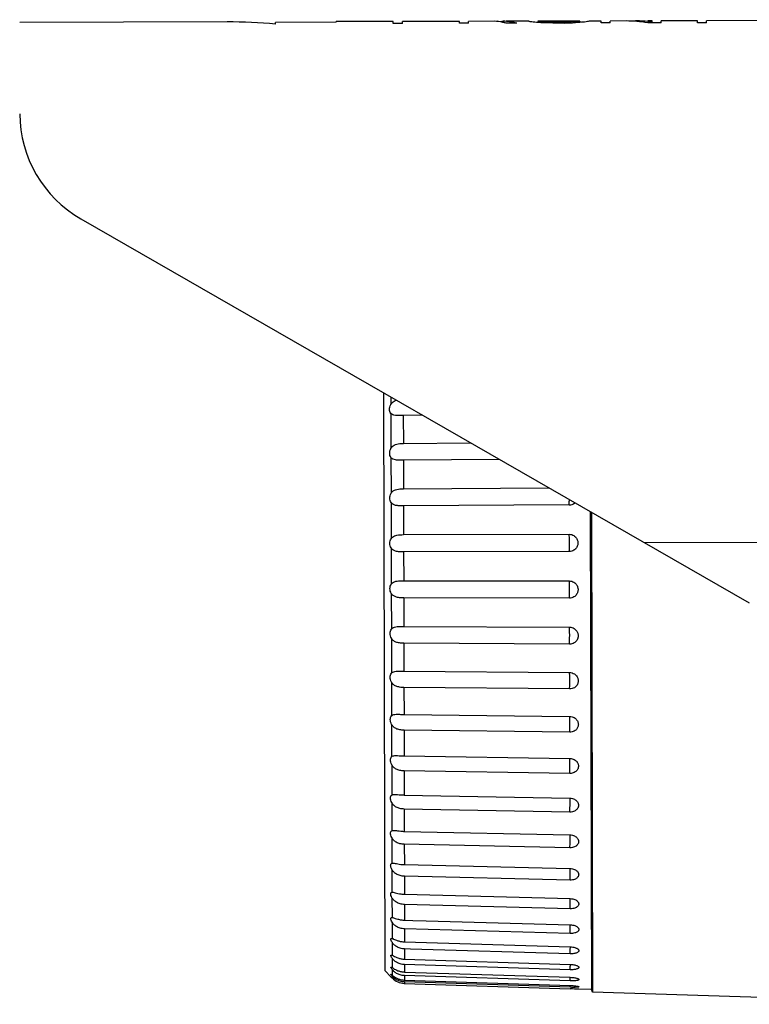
# Model space of a CAD drawing. Header units: millimetres. Extents: x -228268 to 1513407, y -439898 to -137408.
# Tile 86 of 125: x 292050 to 292386, y -286711 to -286259. Entities that reach past the tile are written whole.
import ezdxf

# ---------------------------------------------------------------- set-up
doc = ezdxf.new("R2010")
doc.units = ezdxf.units.MM
doc.layers.add('02_AXIS', color=7, linetype='Continuous')

msp = doc.modelspace()

# ---------------------------------------------------------------- linework, layer by layer
at = {"color": 7, "linetype": 'Continuous'}
for p, q in [((292195.8901109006, -286259.664038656), (292168.0001672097, -286259.7275477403)), ((292195.8901109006, -286259.664038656), (292195.8895197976, -286259.4044568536)), ((292222.1080380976, -286260.210422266), (292222.1060668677, -286259.3447583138)), ((292244.2586588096, -286259.2978345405), (292226.259684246, -286259.338820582)), ((292226.261647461, -286260.2009639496), (292226.259684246, -286259.338820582)), ((292244.2587229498, -286259.3260010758), (292226.2597483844, -286259.3669871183)), ((292244.2586588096, -286259.2978345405), (292244.2586507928, -286259.2943140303)), ((292252.5678407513, -286260.1410612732), (292252.5658695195, -286259.275397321)), ((292268.4880616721, -286259.2489199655), (292256.7194991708, -286259.2757185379)), ((292256.7214481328, -286260.1316029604), (292256.7194991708, -286259.2757185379)), ((292269.8726181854, -286259.2551559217), (292256.7195205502, -286259.2851072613)), ((292269.8726181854, -286259.2551559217), (292271.9494513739, -286259.2629456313)), ((292271.9494513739, -286259.2629456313), (292271.9503235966, -286259.6459811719)), ((292272.641649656, -286259.2300732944), (292272.6429354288, -286259.7947188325)), ((292284.4104077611, -286259.2909137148), (292284.4102073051, -286259.202883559)), ((292288.5640171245, -286259.2814553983), (292288.5653160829, -286259.8518913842)), ((292289.2565536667, -286259.3988688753), (292289.257581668, -286259.8503150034)), ((292290.6413709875, -286259.5178987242), (292290.6422708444, -286259.9130696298)), ((292292.7183969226, -286259.6103336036), (292292.7192327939, -286259.977405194)), ((292294.1031039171, -286259.6334394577), (292292.7183969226, -286259.6103336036)), ((292295.4875885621, -286259.6573282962), (292294.1031039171, -286259.6334394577)), ((292301.0257370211, -286259.6447171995), (292295.4875885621, -286259.6573282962)), ((292295.4875885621, -286259.6573282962), (292295.4884675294, -286260.0433253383)), ((292301.0257370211, -286259.6447171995), (292302.4100985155, -286259.6145233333)), ((292301.0257370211, -286259.6447171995), (292301.0266159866, -286260.0307142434)), ((292302.4100985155, -286259.6145233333), (292303.794685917, -286259.5851114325)), ((292303.794685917, -286259.5851114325), (292303.7955217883, -286259.952183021)), ((292305.8712693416, -286259.4832182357), (292305.8721691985, -286259.8783893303)), ((292307.2555302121, -286259.3578828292), (292307.2565582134, -286259.8093289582)), ((292307.9475248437, -286259.2373165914), (292307.9488238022, -286259.8077525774)), ((292312.1011342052, -286259.227858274), (292312.1009337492, -286259.1398281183)), ((292317.6410534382, -286259.9928809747), (292317.6390822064, -286259.1272170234)), ((292321.7946627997, -286259.9834226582), (292321.7926916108, -286259.1177774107)), ((292341.1781705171, -286259.9392838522), (292341.1761993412, -286259.073643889)), ((292345.3317798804, -286259.9298255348), (292345.3298086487, -286259.0641615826)), ((292361.9462252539, -286259.8919922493), (292361.9442540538, -286259.0263420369)), ((292366.0998346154, -286259.8825339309), (292366.0978634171, -286259.0168837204)), ((292168.0019443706, -286260.5079860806), (292168.0001672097, -286259.7275477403)), ((292226.261647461, -286260.2009639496), (292222.1080380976, -286260.210422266)), ((292256.7214481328, -286260.1316029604), (292252.5678407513, -286260.1410612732)), ((292278.8740340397, -286260.0811585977), (292274.0281551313, -286260.0921933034)), ((292295.4884675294, -286260.0433253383), (292292.0269672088, -286259.9789815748)), ((292301.0266159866, -286260.0307142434), (292295.4884675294, -286260.0433253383)), ((292301.0266159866, -286260.0307142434), (292304.4877952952, -286259.9506066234)), ((292321.7946627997, -286259.9834226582), (292317.6410534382, -286259.9928809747)), ((292345.3317798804, -286259.9298255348), (292339.1013658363, -286259.9440130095)), ((292366.0998346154, -286259.8825339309), (292361.9462252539, -286259.8919922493)), ((292078.3997812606, -286350.059775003), (292385.8073983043, -286526.6095272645)), ((292218.3432414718, -286695.6612499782), (292217.738488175, -286430.0845135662)), ((292218.3432298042, -286695.6612612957), (292220.9811634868, -286698.3805029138))]:
    msp.add_line(p, q, dxfattribs=at)
at = {"color": 9, "linetype": 'Continuous'}
msp.add_line((293093.9340858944, -286497.2142502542), (292337.623198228, -286498.9364700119), dxfattribs=at)
at = {"color": 7, "linetype": 'Continuous'}
for centre, radius, start, end in [((292146.2337992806, -286499.3722889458), 239.8541375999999, 84.79291296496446, 90.13046985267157), ((292267.8402878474, -286282.0279197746), 22.78820842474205, 78.11255829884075, 88.37110031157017), ((292269.1823510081, -286412.4211037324), 153.1831525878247, 88.70594010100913, 88.96495275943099), ((292272.5574632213, -286282.7255917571), 23.49566928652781, 86.27287491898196, 89.79470520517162), ((292272.5366169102, -286283.0476607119), 23.81841215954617, 82.22105798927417, 86.2731968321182), ((292272.3791341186, -286284.0646763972), 24.84739123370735, 74.84734784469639, 82.17867759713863), ((292283.3189486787, -286265.7931173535), 6.593173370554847, 74.30027506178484, 80.47117264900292), ((292280.792731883, -286298.3278407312), 39.12010782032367, 81.62891715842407, 83.67423661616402), ((292275.3823509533, -286412.9456298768), 153.7227942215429, 84.82135610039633, 85.85708380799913), ((292287.2549367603, -286269.0950770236), 9.900548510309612, 80.37489546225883, 82.40192927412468), ((292287.2258109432, -286269.2661647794), 10.07409770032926, 78.3705961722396, 80.37427099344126), ((292284.0716850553, -286327.8358148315), 68.63307099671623, 84.50713069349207, 85.66747668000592), ((292276.381254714, -286603.327735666), 344.1054415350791, 87.4518097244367, 87.62491835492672), ((292276.3840785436, -286603.2643004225), 344.0419434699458, 87.27870548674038, 87.45180983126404), ((292321.6939177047, -286603.1611239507), 344.0419434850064, 92.80912982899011, 92.9822342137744), ((292321.6970304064, -286603.2245457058), 344.1054415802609, 92.63602129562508, 92.8091299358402), ((292312.7520233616, -286327.7705059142), 68.63307099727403, 94.59346301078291, 95.75380897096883), ((292309.3311899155, -286269.2158279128), 10.07409770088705, 99.88666870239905, 101.890343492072), ((292321.8288779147, -286412.8398650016), 153.7227942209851, 94.40385585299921, 95.43958363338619), ((292309.301285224, -286269.0448745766), 9.900548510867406, 97.85901042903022, 99.88604417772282), ((292315.8965726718, -286298.2481228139), 39.12032596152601, 96.58668465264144, 98.63199853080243), ((292313.2221888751, -286265.7249537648), 6.59310347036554, 99.7898215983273, 105.9607509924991), ((292329.3136919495, -286315.9595233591), 56.85866388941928, 85.25826959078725, 90.13377417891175), ((292334.166229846, -286318.675271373), 59.58544392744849, 90.12545338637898, 92.56030839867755), ((292329.2147565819, -286317.2199979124), 58.12300309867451, 80.20648030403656, 85.26378955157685), ((292334.1640110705, -286319.2162589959), 60.12642549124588, 85.25209840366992, 90.12221031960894), ((292334.1469722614, -286319.4614251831), 60.37216082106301, 83.31286806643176, 85.25524210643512), ((292267.6632629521, -286282.9499272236), 23.72691382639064, 77.4372796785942, 78.15287480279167), ((292267.6195918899, -286283.1453804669), 23.92718643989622, 76.52423232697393, 77.4370095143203), ((292267.5358471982, -286283.489959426), 24.28179403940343, 74.49196636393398, 76.52154130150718), ((292262.3694263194, -286868.4520200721), 609.1953777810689, 87.20955885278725, 87.47030503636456), ((292336.9160648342, -286868.2787940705), 609.1919043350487, 92.79064223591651, 93.05138913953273), ((292106.1797239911, -286301.6894664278), 55.78003199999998, 180.1304697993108, 240.1304698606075)]:
    msp.add_arc(centre, radius, start, end, dxfattribs=at)
at = {"layer": '02_AXIS', "color": 7, "linetype": 'Continuous'}
for p, q in [((292145.6876211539, -286259.5187732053), (292050.304013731, -286259.7359742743)), ((292222.1060668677, -286259.3447583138), (292195.8895197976, -286259.4044568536)), ((292252.5658695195, -286259.275397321), (292244.2586507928, -286259.2943139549)), ((292284.4102073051, -286259.202883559), (292274.0261838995, -286259.2265293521)), ((292307.9473243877, -286259.1492864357), (292288.5638166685, -286259.1934252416)), ((292317.6390822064, -286259.1272170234), (292312.1009337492, -286259.1398281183)), ((292329.1804006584, -286259.1009359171), (292321.7926915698, -286259.117758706)), ((292341.1761992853, -286259.0736199), (292339.0993946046, -286259.0783490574)), ((292361.9442540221, -286259.0263282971), (292345.3298086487, -286259.0641615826)), ((292591.3570736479, -286258.5039250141), (292366.0978633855, -286259.0168699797)), ((292226.7151485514, -286440.4596905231), (292226.5792292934, -286440.4614802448)), ((292235.6014901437, -286440.3435585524), (292226.7151485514, -286440.4596905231)), ((292226.7442358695, -286453.2333533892), (292257.5336340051, -286452.9395852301)), ((292270.8733391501, -286460.6008191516), (292226.7619705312, -286461.0215102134)), ((292226.7917131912, -286474.0829664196), (292293.6579547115, -286473.6864357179)), ((292302.9650981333, -286481.5502031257), (292226.8097447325, -286482.0014978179)), ((292312.6889644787, -286484.6162887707), (292313.1892923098, -286704.3346980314)), ((292313.2120046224, -286484.9166801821), (292313.7141965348, -286705.4536990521)), ((292226.8398168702, -286495.2076433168), (292302.9958026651, -286495.0340641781)), ((292303.0139342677, -286502.9965368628), (292226.8579477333, -286503.1697921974)), ((292226.888019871, -286516.3759376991), (292303.0446387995, -286516.4803979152)), ((292303.0626710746, -286524.3992513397), (292226.9060514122, -286524.2944690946)), ((292226.9357940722, -286537.3559253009), (292303.0930391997, -286537.7353803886)), ((292303.1107745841, -286545.5238539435), (292226.9535287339, -286545.144082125)), ((292226.8171686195, -286557.9163226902), (292226.982616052, -286557.9177449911)), ((292226.982616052, -286557.9177449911), (292303.1404735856, -286558.5661375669)), ((292303.1577177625, -286566.1388990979), (292226.9998595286, -286565.4901985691)), ((292227.0279728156, -286577.8361171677), (292303.1864222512, -286578.7444433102)), ((292303.2029862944, -286586.0185240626), (292227.0445361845, -286585.1099021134)), ((292227.0713674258, -286596.8928119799), (292303.2303817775, -286598.0492198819)), ((292303.2460842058, -286604.944923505), (292227.0870692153, -286603.7882351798)), ((292227.1123244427, -286614.8790402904), (292303.2718705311, -286616.2689601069)), ((292303.286539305, -286622.7107358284), (292227.1269926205, -286621.3205540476)), ((292227.1503951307, -286631.5977412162), (292303.3104339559, -286633.2040447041)), ((292303.3239083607, -286639.1213150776), (292227.1638689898, -286637.5147709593)), ((292221.4570145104, -286646.2433021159), (292222.0062263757, -286646.1744327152)), ((292227.1851623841, -286646.8657411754), (292303.3456495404, -286648.6689293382)), ((292303.3577819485, -286653.996863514), (292227.1972943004, -286652.1934586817)), ((292221.4873762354, -286659.576620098), (292221.7192221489, -286659.5643940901)), ((292227.2162452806, -286660.5157607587), (292303.3771314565, -286662.4941774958)), ((292303.3877889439, -286667.1744015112), (292227.2269023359, -286665.195794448)), ((292221.4893020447, -286671.1518918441), (292221.5137368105, -286671.1528375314)), ((292227.2433032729, -286672.3982475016), (292231.1257279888, -286672.5068309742)), ((292231.1257279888, -286672.5068309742), (292237.2862336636, -286672.6791276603)), ((292237.2862336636, -286672.6791276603), (292303.4045347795, -286674.5283168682)), ((292303.4136005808, -286678.5095532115), (292227.2523687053, -286676.3793219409)), ((292221.3077711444, -286680.8103153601), (292221.5358074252, -286680.8451229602)), ((292227.2660399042, -286682.3830143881), (292303.427559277, -286684.639498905)), ((292221.1663675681, -286688.4339868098), (292221.553346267, -286688.5472856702)), ((292230.0544273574, -286685.7039119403), (292227.273414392, -286685.6215120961)), ((292303.4349340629, -286687.878128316), (292230.0544273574, -286685.7039119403)), ((292227.2842060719, -286690.3606662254), (292303.4459526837, -286692.7169433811)), ((292303.4515556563, -286695.1774827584), (292227.2898088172, -286692.8211055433)), ((292220.9811634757, -286698.3805029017), (292221.1360826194, -286698.5370854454)), ((292221.1360826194, -286698.5370854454), (292221.5771108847, -286698.9834917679)), ((292227.2976027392, -286696.2437981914), (292303.4595134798, -286698.6721521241)), ((292303.463283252, -286700.3276432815), (292227.3013723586, -286697.8992220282)), ((292227.3060831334, -286699.9679534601), (292303.4680930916, -286702.4398786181)), ((292303.469988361, -286703.272183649), (292227.3079783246, -286700.8002246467)), ((292227.3095543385, -286701.4923294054), (292303.4715975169, -286703.9788428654)), ((292307.4265945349, -286704.1458866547), (292307.4635194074, -286704.1478028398)), ((292313.1892923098, -286704.3346980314), (292307.4635194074, -286704.1478028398)), ((292313.7141965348, -286705.4536990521), (292313.1892923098, -286704.3346980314)), ((292486.1232027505, -286711.0813086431), (292313.7141965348, -286705.4536990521))]:
    msp.add_line(p, q, dxfattribs=at)
at = {"layer": '02_AXIS', "color": 9, "linetype": 'Continuous'}
for p, q in [((292220.9690172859, -286431.939864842), (292220.9769877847, -286435.4401004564)), ((292220.9862133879, -286439.491514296), (292221.0228521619, -286455.5813905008)), ((292226.7151485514, -286440.4596905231), (292226.7442358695, -286453.2333533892)), ((292221.0323405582, -286459.7482098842), (292221.0698048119, -286476.2005944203)), ((292226.7619705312, -286461.0215102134), (292226.7917131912, -286474.0829664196)), ((292221.0794520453, -286480.4371668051), (292221.1173313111, -286497.0718039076)), ((292226.8097447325, -286482.0014978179), (292226.8398168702, -286495.2076433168)), ((292221.1270316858, -286501.3317125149), (292221.1649109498, -286517.9663496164)), ((292226.8579477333, -286503.1697921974), (292226.888019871, -286516.3759376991)), ((292221.174558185, -286522.2029220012), (292221.2120224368, -286538.6553065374)), ((292226.9060514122, -286524.2944690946), (292226.9357940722, -286537.3559253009)), ((292221.221510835, -286542.8221259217), (292221.2581496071, -286558.9120021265)), ((292226.9535287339, -286545.144082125), (292226.982616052, -286557.9177449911)), ((292221.2673752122, -286562.9634159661), (292221.3027870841, -286578.5144997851)), ((292226.9998595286, -286565.4901985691), (292227.0279728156, -286577.8361171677)), ((292221.3116488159, -286582.4061199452), (292221.3454458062, -286597.2480304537)), ((292227.0445361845, -286585.1099021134), (292227.0713674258, -286596.8928119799)), ((292221.3538465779, -286600.9372195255), (292221.3856584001, -286614.9073456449)), ((292227.0870692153, -286603.7882351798), (292227.1123244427, -286614.8790402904)), ((292221.3935061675, -286618.3536841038), (292221.4229842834, -286631.2989662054)), ((292227.1269926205, -286621.3205540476), (292227.1503951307, -286631.5977412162)), ((292221.4301930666, -286634.4646952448), (292221.4570145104, -286646.2433021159)), ((292227.1638689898, -286637.5147709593), (292227.1851623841, -286646.8657411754)), ((292221.4635053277, -286649.093737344), (292221.4873762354, -286659.576620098)), ((292227.1972943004, -286652.1934586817), (292227.2162452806, -286660.5157607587)), ((292221.4930779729, -286662.0805315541), (292221.5137368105, -286671.1528375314)), ((292303.4772362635, -286662.9807208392), (292303.4729057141, -286662.5061399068)), ((292227.2269023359, -286665.195794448), (292227.2433032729, -286672.3982475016)), ((292221.5185869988, -286673.282791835), (292221.5358074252, -286680.8451229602)), ((292227.2523687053, -286676.3793219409), (292227.2660399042, -286682.3830143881)), ((292221.539752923, -286682.5777838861), (292221.553346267, -286688.5472856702)), ((292303.5090164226, -286685.0252643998), (292303.508467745, -286684.6475783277)), ((292227.273414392, -286685.6215120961), (292227.2842060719, -286690.3606662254)), ((292221.556343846, -286689.8636698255), (292221.5661611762, -286694.17493916)), ((292227.2898088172, -286692.8211055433), (292227.2976027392, -286696.2437981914)), ((292221.5681779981, -286695.0606239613), (292221.5741117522, -286697.6664256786)), ((292221.5751257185, -286698.1117073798), (292221.5771108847, -286698.9834917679)), ((292227.3013723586, -286697.8992220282), (292227.3060831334, -286699.9679534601)), ((292303.5061137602, -286698.8894657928), (292303.5119827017, -286698.675580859)), ((292227.3079783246, -286700.8002246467), (292227.3095543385, -286701.4923294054)), ((292303.469988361, -286703.272183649), (292303.4963513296, -286702.4413009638))]:
    msp.add_line(p, q, dxfattribs=at)
at = {"layer": '02_AXIS', "color": 7, "linetype": 'Continuous'}
for centre, radius, start, end in [((292302.9413180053, -286477.5301310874), 4.020145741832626, 270.3389205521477, 311.310887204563), ((292212.2730154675, -286704.6770734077), 25.59436154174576, 67.27638975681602, 67.44028403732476), ((292227.5571270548, -286689.8806442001), 8.02265547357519, 266.2816931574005, 268.1731549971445), ((292227.5899839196, -286693.0490156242), 8.448161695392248, 224.6240383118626, 266.732786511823), ((292227.5829814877, -286693.1195394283), 8.377253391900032, 266.7531113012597, 268.1295773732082), ((292227.5717121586, -286692.6755101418), 8.128993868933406, 267.2145535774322, 268.1407922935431), ((292296.7162977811, -286910.8163560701), 206.9478023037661, 87.03341102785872, 88.12938848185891)]:
    msp.add_arc(centre, radius, start, end, dxfattribs=at)
at = {"layer": '02_AXIS', "color": 9, "linetype": 'Continuous'}
for centre, radius, start, end in [((291966.2859273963, -286684.6595317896), 337.3296431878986, 358.2132258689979, 358.4636443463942), ((291994.6396954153, -286685.4811448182), 308.9640455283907, 358.4749782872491, 358.6569663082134), ((291885.270474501, -286687.1536749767), 418.4002613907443, 358.1956570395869, 358.3926886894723)]:
    msp.add_arc(centre, radius, start, end, dxfattribs=at)
at = {"layer": '02_AXIS', "color": 7, "linetype": 'Continuous'}
for points, start_tangent, end_tangent in [([(292220.9862133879, -286439.491514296), (292220.5349241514, -286438.6365820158), (292220.3874547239, -286437.6539662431), (292220.5303863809, -286436.5788885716), (292220.9769877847, -286435.4401004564)], (-0.6223594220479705, 0.7827315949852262), (0.4651414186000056, 0.8852363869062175)), ([(292220.9769877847, -286435.4401004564), (292221.5988225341, -286434.56290217), (292222.4929481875, -286433.845966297), (292223.4989174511, -286433.3807384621)], (0.4651414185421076, 0.8852363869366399), (0.9439523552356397, 0.3300817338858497)), ([(292226.5792296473, -286440.4615063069), (292224.7151119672, -286440.4788543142), (292223.0576922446, -286440.4071479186), (292221.8141226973, -286440.1098515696), (292220.9862133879, -286439.491514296)], (-0.9999073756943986, -0.01361029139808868), (-0.6223594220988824, 0.7827315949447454)), ([(292221.0228521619, -286455.5813905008), (292221.6443876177, -286454.7427354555), (292222.5385616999, -286454.0768003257), (292223.7044418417, -286453.6106527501), (292225.1137722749, -286453.3363327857), (292226.7442358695, -286453.2333533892)], (0.4765736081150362, 0.8791345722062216), (0.999954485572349, 0.009540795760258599)), ([(292221.0323405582, -286459.7482098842), (292220.5825651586, -286458.8242879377), (292220.4333132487, -286457.792646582), (292220.5775692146, -286456.6972038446), (292221.0228521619, -286455.5813905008)], (-0.5799601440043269, 0.8146448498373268), (0.4765736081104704, 0.8791345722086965)), ([(292226.7619705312, -286461.0215102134), (292224.7536613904, -286461.0063741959), (292223.0927320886, -286460.8576624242), (292221.8484028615, -286460.4588057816), (292221.0323405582, -286459.7482098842)], (-0.9999545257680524, -0.009536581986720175), (-0.5799601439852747, 0.8146448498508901)), ([(292221.0794520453, -286480.4371668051), (292220.6295306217, -286479.4491181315), (292220.4802030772, -286478.3842622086), (292220.6244535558, -286477.2864098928), (292221.0698048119, -286476.2005944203)], (-0.5455582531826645, 0.8380729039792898), (0.4927405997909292, 0.8701762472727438)), ([(292221.0698048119, -286476.2005944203), (292221.6914479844, -286475.4092435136), (292222.5857550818, -286474.8017216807), (292223.7517671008, -286474.3934869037), (292225.1612003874, -286474.1643353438), (292226.7917131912, -286474.0829664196)], (0.4927405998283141, 0.8701762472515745), (0.9999824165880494, 0.005930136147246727)), ([(292226.8097447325, -286482.0014978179), (292224.8013580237, -286481.9522979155), (292223.1402600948, -286481.7295335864), (292221.8957186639, -286481.237487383), (292221.0794520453, -286480.4371668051)], (-0.9999824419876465, -0.005925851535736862), (-0.5455582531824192, 0.8380729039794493)), ([(292302.9958026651, -286495.0340641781), (292304.1589148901, -286495.2040270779), (292305.1077333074, -286495.631269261), (292305.8340624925, -286496.2068474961), (292306.3555718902, -286496.8518336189), (292306.7009957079, -286497.5123825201), (292306.9004026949, -286498.1475921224), (292306.9868849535, -286498.7406744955), (292306.9841156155, -286499.327195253), (292306.8914785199, -286499.921840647), (292306.6882018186, -286500.5490614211), (292306.3408619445, -286501.2011930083), (292305.8210308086, -286501.8366918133), (292305.1003926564, -286502.4038104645), (292304.1618549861, -286502.8256592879), (292303.0139342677, -286502.9965368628)], (0.9999974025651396, 0.002279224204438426), (-0.9999974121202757, -0.002275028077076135)), ([(292221.1270316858, -286501.3317125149), (292220.6769889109, -286500.2903735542), (292220.527612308, -286499.2039735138), (292220.671884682, -286498.1157362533), (292221.1173313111, -286497.0718039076)], (-0.5181117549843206, 0.8553129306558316), (0.5142110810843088, 0.8576636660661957)), ([(292221.1173313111, -286497.0718039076), (292221.739101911, -286496.336411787), (292222.6335571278, -286495.7939370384), (292223.7997111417, -286495.4480586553), (292225.2092529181, -286495.266550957), (292226.8398168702, -286495.2076433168)], (0.5142110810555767, 0.8576636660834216), (0.9999974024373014, 0.002279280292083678)), ([(292226.8579477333, -286503.1697921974), (292224.8494847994, -286503.0871175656), (292223.1882238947, -286502.7927827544), (292221.9434826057, -286502.2129689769), (292221.1270316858, -286501.3317125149)], (-0.9999974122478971, -0.002274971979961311), (-0.5181117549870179, 0.8553129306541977)), ([(292221.1649109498, -286517.9663496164), (292221.7868272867, -286517.2949578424), (292222.6814441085, -286516.8234512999), (292223.8477486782, -286516.5436897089), (292225.2574033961, -286516.4117793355), (292226.888019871, -286516.3759376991)], (0.5417358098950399, 0.8405488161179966), (0.9999990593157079, -0.00137162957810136)), ([(292303.0446387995, -286516.4803979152), (292304.207759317, -286516.6540030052), (292305.15658205, -286517.0831400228), (292305.882912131, -286517.6591122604), (292306.4044196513, -286518.3032733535), (292306.7498394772, -286518.9620699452), (292306.9492410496, -286519.5949010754), (292307.035717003, -286520.1852141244), (292307.0329402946, -286520.7684986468), (292306.9402945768, -286521.3593573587), (292306.7370074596, -286521.9820050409), (292306.3896551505, -286522.6286752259), (292305.8698099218, -286523.2579846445), (292305.1491566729, -286523.8184734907), (292304.210604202, -286524.2338222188), (292303.0626710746, -286524.3992513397)], (0.999999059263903, -0.001371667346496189), (-0.9999990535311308, 0.001375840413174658)), ([(292221.174558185, -286522.2029220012), (292220.7244200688, -286521.1197130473), (292220.5750215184, -286520.0236753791), (292220.7193429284, -286518.9569724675), (292221.1649109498, -286517.9663496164)], (-0.4966984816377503, 0.8679231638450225), (0.5417358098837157, 0.8405488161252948)), ([(292226.9060514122, -286524.2944690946), (292224.8975144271, -286524.1792756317), (292223.2360979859, -286523.8166365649), (292221.9911713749, -286523.1554387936), (292221.174558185, -286522.2029220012)], (-0.9999990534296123, 0.001375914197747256), (-0.4966984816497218, 0.8679231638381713)), ([(292221.221510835, -286542.8221259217), (292220.7713044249, -286541.7089260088), (292220.6219112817, -286540.6152627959), (292220.7663083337, -286539.5817775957), (292221.2120224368, -286538.6553065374)], (-0.4805724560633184, 0.8769550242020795), (0.5762440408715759, 0.8172776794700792)), ([(292221.2120224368, -286538.6553065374), (292221.8341012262, -286538.0552554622), (292222.7288913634, -286537.6598607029), (292223.8953534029, -286537.4492519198), (292225.3051242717, -286537.3683489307), (292226.9357940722, -286537.3559253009)], (0.5762440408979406, 0.8172776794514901), (0.9999875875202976, -0.004982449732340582)), ([(292303.0930391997, -286537.7353803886), (292304.2561636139, -286537.9106966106), (292305.204979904, -286538.3370030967), (292305.9312964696, -286538.9070407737), (292306.4527860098, -286539.543306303), (292306.7981853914, -286540.193124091), (292306.9975657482, -286540.8166383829), (292307.0840206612, -286541.3977123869), (292307.0812220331, -286541.9713701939), (292306.9885529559, -286542.5519709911), (292306.7852399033, -286543.1632288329), (292306.4378590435, -286543.7973612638), (292305.9179840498, -286544.4135994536), (292305.1973017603, -286544.9613356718), (292304.2587241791, -286545.3656571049), (292303.1107745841, -286545.5238539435)], (0.999987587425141, -0.004982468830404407), (-0.9999875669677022, 0.00498657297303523)), ([(292226.9535287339, -286545.144082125), (292224.9449206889, -286544.9976820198), (292223.2833578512, -286544.570753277), (292222.0382624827, -286543.835446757), (292221.221510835, -286542.8221259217)], (-0.9999875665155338, 0.004986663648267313), (-0.4805724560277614, 0.8769550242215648)), ([(292221.2581496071, -286558.9120021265), (292221.8806483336, -286558.3897167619), (292222.7756691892, -286558.0748159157), (292223.9422592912, -286557.9356854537), (292225.3520876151, -286557.9066553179), (292226.8171688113, -286557.9163011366)], (0.6187882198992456, 0.7855578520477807), (0.9999604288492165, -0.008896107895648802)), ([(292221.2673752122, -286562.9634159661), (292220.8162968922, -286561.8293193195), (292220.667786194, -286560.7587571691), (292220.8112891, -286559.767289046), (292221.2581496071, -286558.9120021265)], (-0.4691681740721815, 0.8831088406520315), (0.618788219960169, 0.7855578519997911)), ([(292303.1404735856, -286558.5661375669), (292304.3692495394, -286558.7614260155), (292305.3550626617, -286559.2238720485), (292306.0913331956, -286559.8314019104), (292306.6019330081, -286560.4983245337), (292306.9221141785, -286561.1673820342), (292307.088750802, -286561.7968061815), (292307.1407338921, -286562.4162172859), (292307.0845427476, -286563.0386536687), (292306.9126428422, -286563.6642738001), (292306.590703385, -286564.3156125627), (292306.0800170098, -286564.9602720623), (292305.3480919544, -286565.5393491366), (292304.3715754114, -286565.9709429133), (292303.1577177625, -286566.1388990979)], (0.999963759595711, -0.00851348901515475), (-0.9999637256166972, 0.008517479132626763)), ([(292226.9998595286, -286565.4901985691), (292225.0012769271, -286565.3160375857), (292223.3439424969, -286564.8341144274), (292222.0997601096, -286564.0406602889), (292221.2673752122, -286562.9634159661)], (-0.9999637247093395, 0.008517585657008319), (-0.469168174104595, 0.8831088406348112)), ([(292221.3116488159, -286582.4061199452), (292220.8613896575, -286581.2697558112), (292220.7120888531, -286580.2166423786), (292220.856713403, -286579.2830628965), (292221.3027870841, -286578.5144997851)], (-0.4620878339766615, 0.8868341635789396), (0.6703598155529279, 0.7420361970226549)), ([(292221.3027870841, -286578.5144997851), (292221.9252336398, -286578.0759528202), (292222.8203978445, -286577.8448295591), (292223.9871886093, -286577.7785788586), (292224.4838131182, -286577.7809974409)], (0.670359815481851, 0.7420361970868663), (0.9999048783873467, -0.01379254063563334)), ([(292224.4838131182, -286577.7809974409), (292225.3971962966, -286577.8016761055), (292227.0279728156, -286577.8361171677)], (0.9999048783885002, -0.01379254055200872), (0.999928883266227, -0.01192595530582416)), ([(292303.1864222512, -286578.7444433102), (292304.3495411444, -286578.9173349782), (292305.2983126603, -286579.3239798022), (292306.0245597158, -286579.8634913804), (292306.2272004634, -286580.0675451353)], (0.999928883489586, -0.01192593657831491), (0.6778802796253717, -0.7351723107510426)), ([(292306.2272004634, -286580.0675451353), (292306.5459659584, -286580.4631767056), (292306.8912761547, -286581.0738289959), (292307.0905677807, -286581.6583777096), (292307.1769375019, -286582.2020391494), (292307.1740524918, -286582.7377628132), (292307.0812936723, -286583.2789533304), (292306.8778834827, -286583.8475537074), (292306.5303986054, -286584.4360070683), (292306.0104185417, -286585.0061039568), (292305.2896377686, -286585.5105908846), (292304.3509802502, -286585.8798076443), (292303.2029862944, -286586.0185240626)], (0.677880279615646, -0.7351723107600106), (-0.9999288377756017, 0.01192976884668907)), ([(292227.0445361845, -286585.1099021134), (292225.0357980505, -286584.9063747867), (292223.3739761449, -286584.3656762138), (292222.1286001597, -286583.5071371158), (292221.3116488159, -286582.4061199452)], (-0.999928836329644, 0.0119298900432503), (-0.4620878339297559, 0.8868341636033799)), ([(292221.3538465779, -286600.9372195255), (292220.9036035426, -286599.8079359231), (292220.7543886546, -286598.7925535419), (292220.89916257, -286597.9245674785), (292221.3454458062, -286597.2480304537)], (-0.4590864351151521, 0.8883916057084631), (0.7314210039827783, 0.6819261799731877)), ([(292221.3454458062, -286597.2480304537), (292221.9680936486, -286596.8978774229), (292222.8634545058, -286596.7531140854), (292223.5291743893, -286596.7441285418)], (0.7314210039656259, 0.6819261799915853), (0.9998406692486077, -0.0178503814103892)), ([(292223.5291743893, -286596.7441285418), (292224.030412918, -286596.7604870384), (292225.4405386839, -286596.8354376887), (292227.0713674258, -286596.8928119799)], (0.999840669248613, -0.01785038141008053), (0.9998847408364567, -0.01518239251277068)), ([(292303.2303817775, -286598.0492198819), (292304.3934913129, -286598.2180024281), (292305.3422249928, -286598.6080315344), (292306.0684168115, -286599.1232860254), (292306.5897586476, -286599.6946874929), (292306.7154193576, -286599.8774234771)], (0.9998847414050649, -0.0151823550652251), (0.5402202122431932, -0.8415236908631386)), ([(292227.0870692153, -286603.7882351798), (292225.0782734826, -286603.5594131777), (292223.4163417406, -286602.9704809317), (292222.1708569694, -286602.0641681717), (292221.3538465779, -286600.9372195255)], (-0.9998846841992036, 0.0151861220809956), (-0.459086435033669, 0.8883916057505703)), ([(292306.7154193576, -286599.8774234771), (292306.9350010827, -286600.2755821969), (292307.1342261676, -286600.830909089), (292307.2205326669, -286601.3468069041), (292307.2175841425, -286601.8546387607), (292307.1247599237, -286602.3671086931), (292306.921279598, -286602.9049088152), (292306.5737203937, -286603.4607213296), (292306.0536661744, -286603.9982536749), (292305.3328170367, -286604.4727177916), (292304.3941055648, -286604.8182417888), (292303.2460842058, -286604.944923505)], (0.5402202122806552, -0.8415236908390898), (-0.999884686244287, 0.01518598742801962)), ([(292221.3935061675, -286618.3536841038), (292220.9433074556, -286617.2438648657), (292220.7942038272, -286616.277341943), (292220.9391487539, -286615.4844554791), (292221.3856584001, -286614.9073456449)], (-0.4600607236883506, 0.8878874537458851), (0.8008931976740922, 0.5988072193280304)), ([(292221.3856584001, -286614.9073456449), (292222.008516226, -286614.6494073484), (292222.8558812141, -286614.5912942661)], (0.8008931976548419, 0.5988072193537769), (0.9997176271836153, -0.02376269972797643)), ([(292222.8558812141, -286614.5912942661), (292222.9040772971, -286614.5925676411), (292224.0712031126, -286614.6734543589), (292225.4814450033, -286614.7994020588), (292227.1123244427, -286614.8790402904)], (0.9997176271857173, -0.0237626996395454), (0.9998335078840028, -0.01824709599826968)), ([(292303.2718705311, -286616.2689601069), (292304.4349664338, -286616.4317553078), (292305.3836524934, -286616.8008718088), (292306.1097761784, -286617.2862058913), (292306.6310393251, -286617.8230501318), (292306.9632151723, -286618.3420021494)], (0.9998335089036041, -0.0182470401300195), (0.4536651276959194, -0.891172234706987)), ([(292227.1269926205, -286621.3205540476), (292225.1181451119, -286621.0689944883), (292223.4561183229, -286620.4383224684), (292222.2105474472, -286619.4941968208), (292221.3935061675, -286618.3536841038)], (-0.9998334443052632, 0.01825057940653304), (-0.4600607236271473, 0.8878874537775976)), ([(292306.9632151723, -286618.3420021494), (292306.9761994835, -286618.367814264), (292307.1753441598, -286618.8878301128), (292307.2615745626, -286619.3703099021), (292307.258549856, -286619.844686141), (292307.1656474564, -286620.3228231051), (292306.9620835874, -286620.8239358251), (292306.6144362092, -286621.3410265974), (292306.0942944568, -286621.8401180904), (292305.3733651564, -286622.2793790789), (292304.4345911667, -286622.5974481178), (292303.286539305, -286622.7107358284)], (0.4536651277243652, -0.8911722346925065), (-0.9998334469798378, 0.01825043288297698)), ([(292221.4301930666, -286634.4646952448), (292220.9800663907, -286633.3865109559), (292220.8310981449, -286632.4794405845), (292220.9762338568, -286631.7703370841), (292221.4229842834, -286631.2989662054)], (-0.4650441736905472, 0.8852874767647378), (0.8743637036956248, 0.4852711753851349)), ([(292221.4229842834, -286631.2989662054), (292222.0460584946, -286631.136053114), (292222.3899512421, -286631.1272729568)], (0.8743637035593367, 0.4852711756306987), (0.9997525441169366, -0.02224523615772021)), ([(292227.1638689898, -286637.5147709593), (292225.154976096, -286637.2432800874), (292223.4928700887, -286636.5778194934), (292222.2472367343, -286635.60625602), (292221.4301930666, -286634.4646952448)], (-0.9997775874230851, 0.02108970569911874), (-0.4650441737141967, 0.8852874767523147)), ([(292222.3899512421, -286631.1272729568), (292222.9418211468, -286631.1677374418), (292224.1091122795, -286631.3212225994), (292225.5194670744, -286631.4967522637), (292227.1503951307, -286631.5977412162)], (0.9997525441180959, -0.02224523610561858), (0.9997776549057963, -0.02108650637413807)), ([(292303.3104339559, -286633.2040447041), (292304.4735120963, -286633.3590399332), (292305.4221412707, -286633.7031760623), (292306.1481846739, -286634.1532542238), (292306.6693557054, -286634.6496464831), (292307.0144199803, -286635.1523029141), (292307.1138679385, -286635.3575533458)], (0.9997776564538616, -0.02108643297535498), (0.3961808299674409, -0.9181725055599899)), ([(292307.1138679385, -286635.3575533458), (292307.2134712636, -286635.6313053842), (292307.2996135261, -286636.0750788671), (292307.2965008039, -286636.5108022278), (292307.2035082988, -286636.9493700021), (292306.9998483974, -286637.4083101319), (292306.6520999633, -286637.8810225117), (292306.1318582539, -286638.3362180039), (292305.4108378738, -286638.7354812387), (292304.4719934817, -286639.0226339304), (292303.3239083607, -286639.1213150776)], (0.3961808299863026, -0.9181725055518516), (-0.9997775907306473, 0.02108954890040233)), ([(292221.4635053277, -286649.093737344), (292221.0134776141, -286648.0590119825), (292220.8646673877, -286647.2213358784), (292221.0100115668, -286646.6037807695), (292221.4570145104, -286646.2433021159)], (-0.4742086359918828, 0.8804124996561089), (0.941952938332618, 0.3357449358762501)), ([(292222.006230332, -286646.174289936), (292222.0803091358, -286646.1771835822), (292222.9762725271, -286646.2970224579), (292224.1437250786, -286646.5213953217), (292225.5541883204, -286646.7445486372), (292227.1851623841, -286646.8657411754)], (0.9996163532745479, -0.0276974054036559), (0.9997198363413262, -0.02366957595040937)), ([(292303.3456495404, -286648.6689293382), (292304.5087059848, -286648.8143974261), (292305.4572696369, -286649.1297591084), (292306.1832214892, -286649.5396321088), (292306.7042879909, -286649.9901208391), (292307.0492438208, -286650.44515378), (292307.2169422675, -286650.7899007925)], (0.9997198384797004, -0.02366948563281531), (0.3561421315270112, -0.9344317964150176)), ([(292227.1972943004, -286652.1934586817), (292225.1883629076, -286651.9050611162), (292223.5261943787, -286651.2121443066), (292222.2805228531, -286650.2238186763), (292221.4635053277, -286649.093737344)], (-0.9997197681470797, 0.02367245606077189), (-0.4742086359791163, 0.8804124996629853)), ([(292307.2169422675, -286650.7899007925), (292307.2481897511, -286650.8778898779), (292307.3342327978, -286651.2780928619), (292307.331021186, -286651.6703895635), (292307.2379276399, -286652.0645854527), (292307.0341602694, -286652.4763298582), (292306.6862990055, -286652.8994934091), (292306.1659460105, -286653.3058186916), (292305.4448246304, -286653.6607277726), (292304.5059027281, -286653.9138414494), (292303.3577819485, -286653.996863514)], (0.3561421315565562, -0.9344317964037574), (-0.9997197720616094, 0.02367229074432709)), ([(292221.0426003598, -286661.098923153), (292220.8945588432, -286660.3453088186), (292221.03910782, -286659.8236016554), (292221.4873762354, -286659.576620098)], (-0.3285746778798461, 0.9444779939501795), (0.9883235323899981, 0.1523699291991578)), ([(292221.4930779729, -286662.0805315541), (292221.0426003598, -286661.098923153)], (-0.4878724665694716, 0.8729149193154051), (-0.3285746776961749, 0.944477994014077)), ([(292227.2269023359, -286665.195794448), (292225.2298841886, -286664.8970892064), (292223.5730768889, -286664.1913469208), (292222.3290438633, -286663.2066307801), (292221.4930779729, -286662.0805315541)], (-0.9996627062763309, 0.02597063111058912), (-0.4878724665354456, 0.872914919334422)), ([(292221.7192574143, -286659.5629266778), (292222.1113694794, -286659.6080873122)], (0.9997113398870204, -0.02402575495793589), (0.9846598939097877, -0.1744846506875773)), ([(292222.1113694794, -286659.6080873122), (292223.0075335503, -286659.8147869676), (292224.1750843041, -286660.1075337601), (292225.5855986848, -286660.3757866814), (292227.2162452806, -286660.5157607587)], (0.984659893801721, -0.1744846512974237), (0.9996627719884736, -0.02596810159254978)), ([(292303.3771314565, -286662.4941774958), (292304.604783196, -286662.6423569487), (292305.5906760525, -286662.9536174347), (292306.3275190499, -286663.3505653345), (292306.8386346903, -286663.7794696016), (292307.1585151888, -286664.2045306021), (292307.2924418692, -286664.4975794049)], (0.9996627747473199, -0.02596799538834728), (0.3270553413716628, -0.9450051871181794)), ([(292307.2924418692, -286664.4975794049), (292307.3243599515, -286664.6013676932), (292307.3741977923, -286664.9897596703), (292307.3143686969, -286665.3736822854), (292307.1396189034, -286665.7528703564), (292306.8137968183, -286666.1447976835), (292306.3008257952, -286666.5255838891), (292305.5684466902, -286666.8600869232), (292304.5947642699, -286667.0990694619), (292303.3877889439, -286667.1744015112)], (0.3270553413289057, -0.9450051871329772), (-0.999662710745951, 0.02597045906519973)), ([(292221.5185869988, -286673.282791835), (292221.0688333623, -286672.3684273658), (292220.9203999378, -286671.6962231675), (292221.0662047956, -286671.2809749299), (292221.489300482, -286671.1519625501)], (-0.5065139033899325, 0.8622317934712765), (0.9997557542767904, -0.0221004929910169)), ([(292221.5137368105, -286671.1528375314), (292222.1374746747, -286671.281366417), (292223.0338282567, -286671.5725572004), (292224.201584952, -286671.930493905), (292225.6122470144, -286672.2409596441), (292227.2433032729, -286672.3982475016)], (0.9987735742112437, -0.04951108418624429), (0.9996091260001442, -0.02795702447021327)), ([(292227.2523687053, -286676.3793219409), (292225.2433825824, -286676.0668905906), (292223.5811416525, -286675.3421780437), (292222.335468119, -286674.3529707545), (292221.5185869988, -286673.282791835)], (-0.9996090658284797, 0.0279591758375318), (-0.5065139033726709, 0.8622317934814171)), ([(292303.4045347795, -286674.5283168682), (292304.5675370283, -286674.6499844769), (292305.5159466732, -286674.8977141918), (292306.2416857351, -286675.2141405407), (292306.7625106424, -286675.5585334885), (292307.1072167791, -286675.9039138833), (292307.3059208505, -286676.2304378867), (292307.3494175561, -286676.3454604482)], (0.9996091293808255, -0.02795690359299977), (0.3052647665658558, -0.9522675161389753)), ([(292307.3494175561, -286676.3454604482), (292307.3917366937, -286676.530864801), (292307.3882991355, -286676.8239371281), (292307.2949752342, -286677.1169730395), (292307.0909634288, -286677.4213742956), (292306.7428462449, -286677.7321510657), (292306.2222416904, -286678.0280036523), (292305.5008930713, -286678.2831214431), (292304.5617982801, -286678.4603109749), (292303.4136005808, -286678.5095532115)], (0.3052647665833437, -0.9522675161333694), (-0.9996090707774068, 0.02795899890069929)), ([(292221.0901713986, -286681.739002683), (292220.941952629, -286681.1610631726), (292221.0880046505, -286680.8543568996), (292221.307973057, -286680.8062850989)], (-0.4274541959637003, 0.9040370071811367), (0.9987473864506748, -0.0500365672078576)), ([(292221.539752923, -286682.5777838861), (292221.0901713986, -286681.739002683)], (-0.5307860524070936, 0.8475058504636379), (-0.4274541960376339, 0.904037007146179)), ([(292221.5358074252, -286680.8451229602), (292222.0921931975, -286681.0411877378)], (0.9695562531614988, -0.2448686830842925), (0.9235864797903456, -0.3833901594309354)), ([(292227.273414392, -286685.6215120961), (292225.2644126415, -286685.3022169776), (292223.6021626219, -286684.573513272), (292222.3565252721, -286683.6001961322), (292221.539752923, -286682.5777838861)], (-0.9995613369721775, 0.02961644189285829), (-0.5307860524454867, 0.8475058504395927)), ([(292222.1597632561, -286681.0693721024), (292223.0563020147, -286681.4418828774), (292224.2241980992, -286681.86103236), (292225.6349483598, -286682.2102302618), (292227.2660399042, -286682.3830143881)], (0.9224860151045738, -0.3860305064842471), (0.9995613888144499, -0.0296146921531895)), ([(292303.427559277, -286684.639498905), (292304.5905296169, -286684.7471539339), (292305.5388524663, -286684.9567671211), (292306.2644726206, -286685.2209757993), (292306.7851631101, -286685.5063388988), (292307.129730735, -286685.7908916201), (292307.328300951, -286686.058633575), (292307.392551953, -286686.2124670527)], (0.9995613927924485, -0.02961455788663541), (0.290310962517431, -0.9569323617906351)), ([(292221.556343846, -286689.8636698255), (292221.1069553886, -286689.109672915), (292220.9589656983, -286688.6323337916), (292221.1052725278, -286688.4375261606), (292221.1646768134, -286688.4203514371)], (-0.5615240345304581, 0.8274604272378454), (0.9923998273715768, 0.1230552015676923)), ([(292221.553346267, -286688.5472856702), (292222.1775144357, -286688.8647825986)], (0.9110440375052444, -0.4123090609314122), (0.8834431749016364, -0.4685383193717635)), ([(292222.1775144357, -286688.8647825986), (292223.0742290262, -286689.3145097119), (292224.2422539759, -286689.7902505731), (292225.6530836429, -286690.1743195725), (292227.2842060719, -286690.3606662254)], (0.8834431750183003, -0.4685383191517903), (0.9995217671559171, -0.03092308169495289)), ([(292307.392551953, -286686.2124670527), (292307.4139912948, -286686.3039480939), (292307.4104291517, -286686.5423098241), (292307.316978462, -286686.7796659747), (292307.1128323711, -286687.0250958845), (292306.7645749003, -286687.2742660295), (292306.2438328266, -286687.5097264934), (292305.522360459, -286687.7105004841), (292304.5831721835, -286687.8466367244), (292303.4349340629, -286687.878128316)], (0.2903109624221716, -0.9569323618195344), (-0.9995613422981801, 0.0296162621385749)), ([(292221.5681779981, -286695.0606239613), (292221.1190014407, -286694.399683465), (292220.9712527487, -286694.0281782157), (292221.0708262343, -286693.9598436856)], (-0.5997214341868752, 0.8002088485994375), (0.9405348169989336, 0.3396973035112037)), ([(292221.0708262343, -286693.9598436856), (292221.1178192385, -286693.9473999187), (292221.5661611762, -286694.17493916)], (0.9405348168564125, 0.3396973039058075), (0.8394311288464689, -0.5434660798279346)), ([(292227.2898088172, -286692.8211055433), (292225.2807995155, -286692.4984950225), (292223.6185586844, -286691.773825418), (292222.3729818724, -286690.8270933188), (292221.556343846, -286689.8636698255)], (-0.99952172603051, 0.03092441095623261), (-0.5615240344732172, 0.8274604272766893)), ([(292221.5661611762, -286694.17493916), (292222.1905337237, -286694.5821897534)], (0.8394311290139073, -0.5434660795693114), (0.8436750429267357, -0.5368541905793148)), ([(292303.4459526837, -286692.7169433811), (292304.6088883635, -286692.809377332), (292305.557119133, -286692.9785537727), (292306.2826137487, -286693.1876319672), (292306.8031626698, -286693.4108257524), (292307.1475846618, -286693.6314245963), (292307.346014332, -286693.8374461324), (292307.4244706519, -286693.99648103)], (0.99952177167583, -0.03092293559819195), (0.2763441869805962, -0.9610587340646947)), ([(292307.4244706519, -286693.99648103), (292307.4315730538, -286694.0249584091), (292307.4278803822, -286694.2059981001), (292307.3342969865, -286694.3850763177), (292307.1300104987, -286694.5688510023), (292306.7816065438, -286694.7536932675), (292306.2607211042, -286694.9261948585), (292305.5391200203, -286695.0704433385), (292304.599834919, -286695.1640581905), (292303.4515556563, -286695.1774827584)], (0.2763441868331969, -0.9610587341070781), (-0.9995217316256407, 0.03092423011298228)), ([(292221.5751257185, -286698.1117073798), (292221.1261775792, -286697.5510758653), (292220.9786791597, -286697.2894784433), (292221.0003685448, -286697.2873585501)], (-0.6464239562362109, 0.7629784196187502), (0.9983204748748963, -0.05793297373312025)), ([(292221.0003685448, -286697.2873585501), (292221.1255073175, -286697.3236108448), (292221.5741117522, -286697.6664256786)], (0.9983204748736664, -0.05793297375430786), (0.7675911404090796, -0.6409398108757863)), ([(292227.0368485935, -286697.8864115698), (292225.2923636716, -286697.5768807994), (292223.6301501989, -286696.8642263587), (292222.3846576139, -286695.9544829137), (292221.5681779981, -286695.0606239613)], (-0.9978955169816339, 0.06484240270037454), (-0.5997214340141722, 0.8002088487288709)), ([(292221.5741117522, -286697.6664256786), (292222.198678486, -286698.1589524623), (292223.0957091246, -286698.7474715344), (292224.2639547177, -286699.3201082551), (292225.6749134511, -286699.7608545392), (292227.3060831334, -286699.9679534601)], (0.7675911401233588, -0.6409398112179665), (0.999473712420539, -0.03243914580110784)), ([(292222.3914245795, -286698.9261881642), (292221.5751257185, -286698.1117073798)], (-0.761923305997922, 0.6476672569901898), (-0.6464239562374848, 0.7629784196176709)), ([(292222.1905337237, -286694.5821897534), (292223.087412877, -286695.1041835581), (292224.2555547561, -286695.6312743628), (292225.6664541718, -286696.0459713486), (292227.2976027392, -286696.2437981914)], (0.8436750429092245, -0.5368541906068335), (0.9994920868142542, -0.03186798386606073)), ([(292303.4595134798, -286698.6721521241), (292304.6224121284, -286698.7483232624), (292305.5705465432, -286698.8751857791), (292306.2959103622, -286699.0268246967), (292306.8163121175, -286699.1853908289), (292307.1605829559, -286699.3396102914), (292307.3588669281, -286699.4816492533), (292307.4442893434, -286699.6093027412), (292307.4461152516, -286699.6161781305)], (0.9994920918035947, -0.031867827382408), (0.2386249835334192, -0.9711117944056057)), ([(292227.1766750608, -286700.7948997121), (292225.2989784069, -286700.4817344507), (292223.6368101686, -286699.7889445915), (292222.3914245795, -286698.9261881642)], (-0.9988187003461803, 0.04859221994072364), (-0.7619233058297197, 0.6476672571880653)), ([(292307.4461152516, -286699.6161781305), (292307.4404616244, -286699.7310369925), (292307.3467410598, -286699.8498775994), (292307.1423096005, -286699.9699886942), (292306.7937545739, -286700.0884866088), (292306.2727214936, -286700.1961523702), (292305.5509881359, -286700.2823129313), (292304.611603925, -286700.3324041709), (292303.463283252, -286700.3276432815)], (0.2386249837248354, -0.9711117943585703), (-0.9994920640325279, 0.03186869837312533)), ([(292303.4680930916, -286702.4398786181), (292304.6309527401, -286702.4989233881), (292305.5789875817, -286702.5820584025), (292306.3042167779, -286702.6745785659), (292306.8244673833, -286702.7667667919), (292307.1685831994, -286702.8529086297), (292307.3667179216, -286702.929403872), (292307.4520008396, -286702.99579785), (292307.4529527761, -286703.0110252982)], (0.9994737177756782, -0.03243898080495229), (-0.1286780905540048, -0.9916864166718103)), ([(292307.4529527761, -286703.0110252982), (292307.3541743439, -286703.1141963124), (292307.1495949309, -286703.169332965), (292306.8008858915, -286703.2201969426), (292306.2797025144, -286703.2618602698), (292305.5578347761, -286703.2890069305), (292304.61835026, -286703.2950491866), (292303.469988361, -286703.272183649)], (-0.1286780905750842, -0.9916864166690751), (-0.9994737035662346, 0.03243941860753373))]:
    msp.add_spline(points, degree=3, dxfattribs=dict(at, start_tangent=start_tangent, end_tangent=end_tangent))
at = {"layer": '02_AXIS', "color": 9, "linetype": 'Continuous'}
for points, start_tangent, end_tangent in [([(292302.9650981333, -286481.5502031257), (292303.0099202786, -286480.9866504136), (292303.0420792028, -286479.9703046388), (292303.055011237, -286479.0817880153)], (0.1583671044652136, 0.9873803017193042), (0.007773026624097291, 0.999969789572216)), ([(292303.0139342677, -286502.9965368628), (292303.058433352, -286502.291113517), (292303.090343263, -286501.1654130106), (292303.105569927, -286499.7638638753), (292303.102159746, -286498.2662863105), (292303.0805502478, -286496.8648210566), (292303.0435139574, -286495.7392775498), (292302.9958026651, -286495.0340641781)], (0.1059244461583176, 0.9943741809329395), (-0.1104519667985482, 0.9938814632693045)), ([(292303.0626710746, -286524.3992513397), (292303.1068646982, -286523.5596849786), (292303.1385536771, -286522.3369622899), (292303.1536722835, -286520.8879598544), (292303.150280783, -286519.3985861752), (292303.128814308, -286518.0599294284), (292303.0920270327, -286517.0437406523), (292303.0446387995, -286516.4803979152)], (0.07987948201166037, 0.9968045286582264), (-0.16286222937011, 0.9866488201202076)), ([(292303.1107745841, -286545.5238539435), (292303.1546836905, -286544.5593418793), (292303.18618224, -286543.2529925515), (292303.201228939, -286541.7724119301), (292303.1978932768, -286540.3075600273), (292303.1766032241, -286539.0463788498), (292303.1400903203, -286538.1506792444), (292303.0930391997, -286537.7353803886)], (0.06450435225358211, 0.9979174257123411), (-0.315170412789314, 0.9490350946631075)), ([(292303.1577177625, -286566.1388990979), (292303.2013664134, -286565.0600075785), (292303.2327071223, -286563.6843433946), (292303.247718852, -286562.1884056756), (292303.244475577, -286560.7641247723), (292303.2233934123, -286559.5942373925), (292303.1871772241, -286558.8288412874), (292303.1410273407, -286558.5660772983)], (0.05449093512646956, 0.9985142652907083), (-0.9944913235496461, -0.1048189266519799)), ([(292303.2029862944, -286586.0185240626), (292303.2464014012, -286584.8370724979), (292303.2776185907, -286583.4071646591), (292303.2926326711, -286581.912259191), (292303.2895173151, -286580.5441540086), (292303.268672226, -286579.4783784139), (292303.2327718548, -286578.8516725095), (292303.2043275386, -286578.7491376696)], (0.04755912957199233, 0.998868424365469), (-0.3961351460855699, 0.9181922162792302)), ([(292303.3325250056, -286599.4309335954), (292303.3119435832, -286598.480947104), (292303.2610093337, -286598.0606657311)], (0.03169985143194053, 0.9994974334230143), (-0.2082170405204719, 0.9780826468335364)), ([(292303.2460842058, -286604.944923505), (292303.2892952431, -286603.673854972), (292303.3204245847, -286602.205368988), (292303.3354783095, -286600.7278738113), (292303.3325250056, -286599.4309335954)], (0.04257139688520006, 0.999093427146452), (0.03169985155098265, 0.9994974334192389)), ([(292303.286539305, -286622.7107358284), (292303.3295779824, -286621.363975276), (292303.3606561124, -286619.8729993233), (292303.3757863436, -286618.4291017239), (292303.3730274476, -286617.2175360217)], (0.03889980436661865, 0.9992431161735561), (-0.01334248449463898, 0.9999109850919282)), ([(292303.3730274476, -286617.2175360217), (292303.352733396, -286616.3937473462), (292303.3489995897, -286616.2782358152)], (-0.01334248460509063, 0.9999109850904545), (-0.03776377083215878, 0.9992866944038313)), ([(292303.3239083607, -286639.1213150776), (292303.3668082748, -286637.7136167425), (292303.3978723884, -286636.2164854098), (292303.4131151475, -286634.8220045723)], (0.03617226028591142, 0.9993455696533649), (-0.005629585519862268, 0.9999841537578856)), ([(292303.4131151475, -286634.8220045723), (292303.4105808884, -286633.7090875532), (292303.4101739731, -286633.2145103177)], (-0.00562958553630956, 0.999984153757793), (-0.06958207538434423, 0.9975762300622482)), ([(292303.4470557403, -286649.7269782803), (292303.4447738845, -286648.7249032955), (292303.4450478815, -286648.6811418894)], (-0.0008958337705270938, 0.9999995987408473), (0.006427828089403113, 0.9999793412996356)), ([(292303.3577819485, -286653.996863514), (292303.4005782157, -286652.5436492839), (292303.4316656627, -286651.0567645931), (292303.4470557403, -286649.7269782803)], (0.03415726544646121, 0.9994164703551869), (-0.000895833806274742, 0.9999995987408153)), ([(292303.3877889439, -286667.1744015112), (292303.4305178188, -286665.6915919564), (292303.4616656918, -286664.2312436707), (292303.4772362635, -286662.9807208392)], (0.03270658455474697, 0.9994649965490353), (-0.005290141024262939, 0.9999860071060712)), ([(292303.4136005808, -286678.5095532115), (292303.4562990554, -286677.0133931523), (292303.4875437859, -286675.595580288)], (0.03172479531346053, 0.9994966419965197), (0.01460075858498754, 0.9998934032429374)), ([(292303.4875437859, -286675.595580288), (292303.5013673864, -286674.5384979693)], (0.01460075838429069, 0.9998934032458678), (0.01805432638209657, 0.9998370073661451)), ([(292303.4349340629, -286687.878128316), (292303.4776394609, -286686.3850088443), (292303.5090164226, -286685.0252643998)], (0.03115245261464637, 0.999514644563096), (0.002797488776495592, 0.999996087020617))]:
    msp.add_spline(points, degree=3, dxfattribs=dict(at, start_tangent=start_tangent, end_tangent=end_tangent))

doc.saveas('drawing.dxf')
